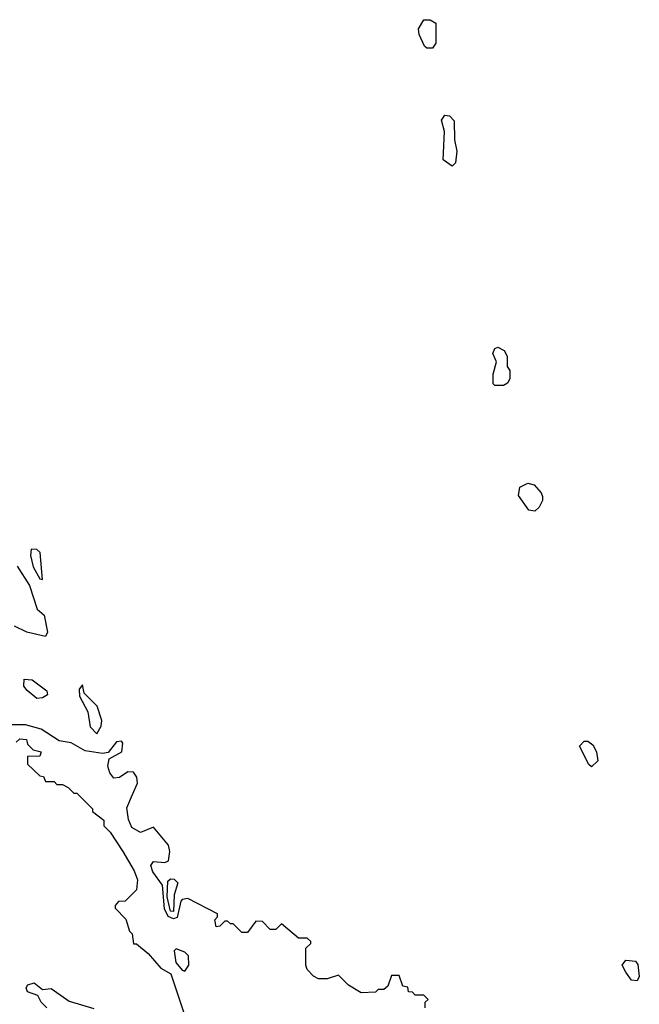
# Model space of a CAD drawing. Extents: x 2769579 to 2883812, y 684207 to 828660.
# Tile 197 of 256: x 2789184 to 2791362, y 750248 to 753708. Entities that reach past the tile are written whole.
import ezdxf

# ---------------------------------------------------------------- set-up
doc = ezdxf.new("R2010")
doc.units = 0

msp = doc.modelspace()

# ---------------------------------------------------------------- linework, layer by layer
at = {"layer": '0CON02XD'}
for points in [[(2790635, 753607.5), (2790615, 753607.5), (2790607.5, 753615), (2790588.8, 753655), (2790586.2, 753675), (2790605, 753707.5), (2790627, 753707), (2790647.5, 753695), (2790647.5, 753625), (2790635, 753607.5)], [(2790705, 753193.3), (2790673.3, 753215), (2790677.5, 753315), (2790667.5, 753355), (2790678.3, 753371.7), (2790695, 753370), (2790711.7, 753351.7), (2790712.5, 753285), (2790721.2, 753245), (2790716.7, 753205), (2790705, 753193.3)], [(2790885, 752422.5), (2790855, 752422.5), (2790848.3, 752428.3), (2790848.3, 752461.7), (2790860, 752505), (2790847.5, 752535), (2790855, 752552.5), (2790865, 752556.7), (2790887.5, 752545), (2790897.5, 752525), (2790898.3, 752488.3), (2790907.5, 752475), (2790907.5, 752445), (2790899.3, 752430.7), (2790885, 752422.5)], [(2790995, 751980), (2790973.6, 751983.6), (2790937.5, 752035), (2790942.5, 752065), (2790970.7, 752079.3), (2790993, 752073), (2791017.5, 752045), (2791021.7, 752031.7), (2791021.7, 752018.3), (2791010, 751995), (2790995, 751980)], [(2789265, 751740), (2789256, 751835), (2789245, 751846.2), (2789225, 751847.5), (2789222, 751825), (2789231.2, 751785), (2789255, 751742.5), (2789265, 751740)], [(2789175, 751787.5), (2789219.2, 751719.2), (2789246.4, 751636.4), (2789270, 751615), (2789282.5, 751555), (2789275, 751540), (2789210, 751555), (2789166.4, 751576.4)], [(2789245, 751322.5), (2789210.3, 751350.3), (2789198.8, 751365), (2789200, 751390), (2789228, 751388), (2789279.3, 751349.3), (2789282.5, 751335), (2789265, 751324), (2789245, 751322.5)], [(2789455, 751197.5), (2789471.2, 751225), (2789473.3, 751245), (2789456.2, 751295), (2789410.8, 751340.8), (2789405, 751370), (2789393.3, 751355), (2789395, 751330), (2789423.8, 751275), (2789432.3, 751222.3), (2789455, 751197.5)], [(2790610, 750235), (2790610, 750255), (2790620, 750265), (2790605, 750280), (2790575, 750280), (2790565, 750290), (2790551.7, 750291.7), (2790548.3, 750308.3), (2790531.7, 750311.7), (2790518.3, 750348.3), (2790491.7, 750348.3), (2790478.3, 750311.7), (2790465, 750300), (2790445, 750300), (2790435, 750290), (2790385, 750287.5), (2790340, 750315), (2790305, 750350), (2790265, 750337.5), (2790235, 750337.5), (2790217, 750347), (2790195, 750370), (2790190, 750385), (2790190, 750445), (2790208.3, 750461.7), (2790208.3, 750468.3), (2790195, 750480), (2790165, 750480), (2790105, 750530), (2790085, 750510), (2790065, 750510), (2790038.3, 750538.3), (2790015, 750540), (2789985, 750500), (2789965, 750500), (2789935, 750530), (2789925, 750530), (2789915, 750540), (2789905, 750540), (2789888.3, 750521.7), (2789875, 750520), (2789870, 750545), (2789880, 750555), (2789880, 750565), (2789775, 750620), (2789755, 750616.2), (2789750.3, 750609.7), (2789737.6, 750552.4), (2789725, 750547.8), (2789706, 750556), (2789693, 750583), (2789686, 750666), (2789653, 750713), (2789645.7, 750735), (2789655, 750750), (2789695, 750746.2), (2789708, 750752), (2789712.5, 750785), (2789707, 750807), (2789655, 750870), (2789608.5, 750851.5), (2789578.8, 750868.8), (2789567, 750897), (2789561.5, 750938.5), (2789580.8, 750985), (2789598.8, 751025), (2789596, 751046), (2789585, 751063.3), (2789565, 751064.2), (2789535, 751044.3), (2789515, 751042), (2789500.9, 751060.9), (2789494.2, 751085), (2789499.3, 751110.7), (2789543.3, 751135), (2789547.5, 751165), (2789541.7, 751171.7), (2789525, 751170), (2789495, 751132.5), (2789475, 751129.2), (2789415, 751138), (2789365, 751166.7), (2789323, 751173), (2789260, 751215), (2789205, 751230), (2789155, 751230)], [(2789171.7, 751168.3), (2789185, 751180), (2789208.3, 751178.3), (2789211.7, 751161.7), (2789231.7, 751141.7), (2789260, 751135), (2789255, 751120), (2789211.7, 751118.3), (2789211.7, 751091.7), (2789255, 751050), (2789268.3, 751048.3), (2789275, 751030), (2789305, 751030), (2789315, 751020), (2789335, 751020), (2789355, 751010), (2789375, 750990), (2789385, 750990), (2789440, 750935), (2789440, 750925), (2789480, 750895), (2789480, 750875), (2789503, 750853), (2789547.5, 750785), (2789587, 750717), (2789598.8, 750685), (2789595, 750650), (2789555, 750610), (2789531.7, 750608.3), (2789520, 750595), (2789520, 750585), (2789557, 750547), (2789570, 750505), (2789580, 750495), (2789585, 750460), (2789595, 750460), (2789636.4, 750426.4), (2789680, 750375), (2789716, 750355), (2789760.7, 750220.7)], [(2791195, 751082.5), (2791185, 751090), (2791152.5, 751155), (2791168.3, 751171.7), (2791181.7, 751171.7), (2791199.3, 751159.3), (2791212.5, 751135), (2791216.4, 751103.6), (2791195, 751082.5)], [(2789725, 750574), (2789714.4, 750575), (2789702.5, 750625), (2789705, 750680), (2789715, 750688.8), (2789727.7, 750687.7), (2789740, 750675), (2789727.4, 750632.6), (2789725, 750574)], [(2789765, 750363.8), (2789778.8, 750385), (2789777.7, 750417.7), (2789765, 750431.2), (2789735, 750442.5), (2789727.5, 750435), (2789733.3, 750395), (2789755, 750367.5), (2789765, 750363.8)], [(2791355, 750330), (2791335, 750332.5), (2791315, 750360), (2791302.5, 750385), (2791315, 750402.5), (2791348.8, 750398.8), (2791357, 750387), (2791362.5, 750345), (2791355, 750330)], [(2789280, 750235), (2789260, 750255), (2789248.3, 750278.3), (2789211.7, 750291.7), (2789207.5, 750305), (2789213.6, 750316.4), (2789235, 750322.5), (2789265, 750300), (2789295, 750303.3), (2789358.3, 750258.3), (2789445, 750232.5)]]:
    msp.add_lwpolyline(points, dxfattribs=at)

doc.saveas('drawing.dxf')
